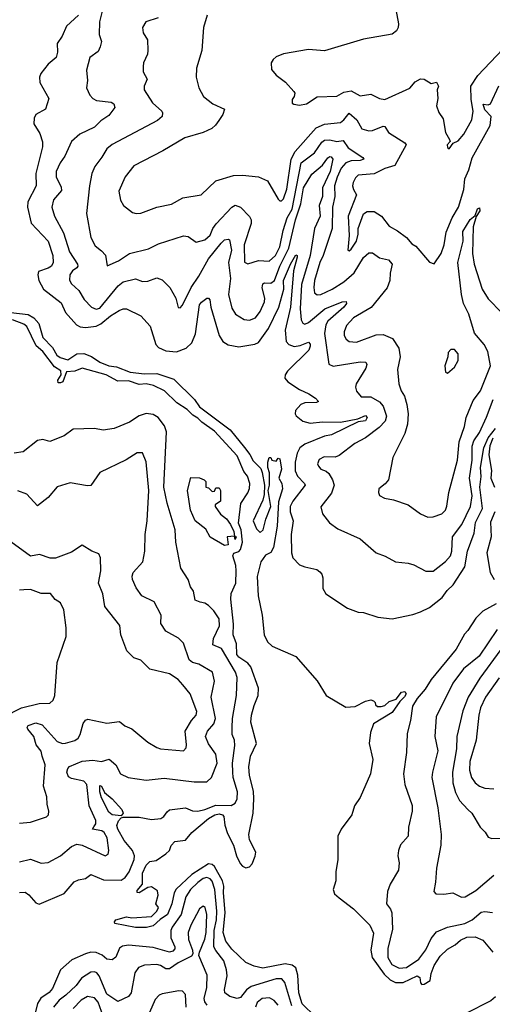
# Model space of a CAD drawing. Extents: x 1245515 to 1420776, y 606314 to 671314.
# Tile 253 of 256: x 1387025 to 1389677, y 629942 to 635468. Entities that reach past the tile are written whole.
import ezdxf

# ---------------------------------------------------------------- set-up
doc = ezdxf.new("R2010")
doc.units = 0

msp = doc.modelspace()

# ---------------------------------------------------------------- linework, layer by layer
at = {"layer": '0CON10XD'}
for points in [[(1387497.5, 635552.5), (1387473.8, 635455), (1387471.5, 635385), (1387484, 635345), (1387477.5, 635315), (1387465, 635290), (1387418, 635255), (1387400.6, 635185), (1387405.8, 635125.8), (1387399.4, 635085), (1387418.9, 635045), (1387435, 635026.5), (1387456, 635015), (1387538, 635005), (1387554.2, 634995), (1387560, 634975), (1387525, 634930), (1387479.7, 634900.3), (1387444.4, 634865), (1387363.3, 634825), (1387316.6, 634783.4), (1387278.6, 634701.4), (1387252.8, 634665), (1387229.1, 634615), (1387230, 634585), (1387257.2, 634527.2)], [(1387355, 635493.5), (1387288.2, 635431.8), (1387263.4, 635375), (1387236.1, 635335), (1387237.8, 635285), (1387230.4, 635255), (1387185, 635218.1), (1387144.6, 635165), (1387136.2, 635145), (1387137.5, 635115), (1387188.6, 635025), (1387169.4, 634965), (1387115, 634935.7), (1387105.5, 634915), (1387103.7, 634883.7), (1387138.3, 634828.3), (1387153, 634783), (1387153.9, 634755), (1387115.5, 634605), (1387118, 634535), (1387071.5, 634445), (1387068.1, 634415), (1387088.7, 634325), (1387184.6, 634225), (1387211.9, 634145), (1387212.7, 634105), (1387203.5, 634085), (1387185, 634072.9), (1387131.1, 634055), (1387127.1, 634035), (1387131.8, 634005), (1387158.2, 633955), (1387258.1, 633878.1), (1387282.7, 633825), (1387344.4, 633754.4), (1387364.3, 633744.3), (1387395, 633739.7), (1387455, 633747.9), (1387480, 633760), (1387535, 633806.4), (1387583.8, 633836.2), (1387605, 633845.8), (1387625, 633845.4), (1387705.7, 633805.7), (1387757.6, 633747.6), (1387790, 633645), (1387805, 633628.1), (1387845, 633608.8), (1387905, 633604.6), (1387960, 633625), (1387990.5, 633655), (1388011, 633705), (1388035, 633867.1), (1388045, 633882.9), (1388075, 633904.3), (1388085, 633904.2), (1388091.9, 633895), (1388097.8, 633855), (1388145, 633696), (1388165, 633660.9), (1388195, 633642.2), (1388255, 633631.2), (1388345, 633646.4), (1388365, 633655.9), (1388421.7, 633735), (1388480.2, 633855), (1388507.2, 633955), (1388506, 634005), (1388545, 634095.4), (1388575, 634148), (1388582.5, 634145), (1388582.5, 634135), (1388561.4, 634058.6), (1388545.6, 633855), (1388514.8, 633725), (1388521.4, 633661.4), (1388535.5, 633645), (1388565, 633634.3), (1388600, 633640), (1388645, 633658.2), (1388655, 633647.5), (1388656, 633635), (1388647.3, 633612.7), (1388527.1, 633495), (1388514.4, 633475), (1388513.1, 633455), (1388529.2, 633435), (1388595, 633392.8), (1388648.3, 633368.2), (1388685, 633344.4), (1388701.2, 633325), (1388691.2, 633318.8), (1388625, 633317.6), (1388602.1, 633307.9), (1388572.2, 633275), (1388571.1, 633255), (1388576.7, 633245), (1388614.3, 633215), (1388655, 633203.9), (1388725, 633211.1), (1388825, 633209.5), (1388923, 633227), (1388965, 633245.6), (1388974.6, 633235), (1388965, 633216.9), (1388925, 633211.2), (1388775, 633137.6), (1388735, 633130.2), (1388625.4, 633085), (1388598, 633065), (1388581.7, 633035), (1388570.9, 632985), (1388571, 632935), (1388584.2, 632905), (1388624, 632865), (1388627.3, 632855), (1388557.3, 632765), (1388543, 632735), (1388543.6, 632705), (1388559.5, 632655), (1388547.8, 632577.7), (1388550.3, 632475), (1388557.8, 632447.7), (1388595, 632408.4), (1388625, 632396.1), (1388692.1, 632382.1), (1388709.7, 632369.7), (1388721.2, 632355), (1388725.8, 632335.8), (1388726.2, 632275), (1388742.5, 632245), (1388865, 632164.2), (1388925, 632142), (1388955, 632140), (1389035, 632114), (1389115, 632104.4), (1389231.1, 632128.9), (1389275.3, 632144.7), (1389325, 632169.2), (1389395.3, 632225), (1389424.7, 632265), (1389457.2, 632295), (1389522.5, 632397.5), (1389537.9, 632485), (1389576.1, 632585), (1389582.4, 632645), (1389622, 632725), (1389607, 632845), (1389615.2, 632904.8), (1389610.9, 632955), (1389630.3, 633065), (1389655, 633121.9), (1389695, 633172.5)], [(1388077.6, 635492.4), (1388057.1, 635425), (1388047.5, 635295), (1388017.5, 635195), (1388015.9, 635145.9), (1388030, 635085), (1388057.3, 635037.3), (1388108.8, 634995), (1388174, 634965), (1388166, 634935), (1388142.5, 634902.5), (1388124.5, 634875.5), (1388102.5, 634857.5), (1388054.6, 634835.4), (1387952, 634805), (1387828.9, 634731.1), (1387665, 634648.1), (1387617.5, 634585), (1387581.5, 634505), (1387590, 634455), (1387608.6, 634425), (1387658.8, 634385), (1387679.3, 634379.3), (1387705, 634382.9), (1387795, 634416.2), (1387876.9, 634433.1), (1387941.4, 634468.6), (1388043.3, 634485), (1388125, 634563.1), (1388225.9, 634594.1), (1388276.1, 634596.1), (1388365.4, 634585.4), (1388415, 634564.4), (1388475, 634460), (1388485, 634450.8), (1388495, 634451.1), (1388505, 634463.1), (1388525, 634515.8), (1388549.1, 634685), (1388571.1, 634728.9), (1388689.7, 634860.3), (1388735, 634881.4), (1388825, 634891.2), (1388845, 634905.9), (1388875, 634942.7), (1388916.7, 634905), (1388945, 634855.6), (1388985, 634844.4), (1389004.6, 634845.4), (1389065, 634870.6), (1389075, 634868.6), (1389095.6, 634835), (1389186.6, 634776.6), (1389193.3, 634765), (1389130.7, 634649.3), (1389075, 634633.4), (1389015, 634602.3), (1388925, 634594.5), (1388909.7, 634580.3), (1388897.3, 634555), (1388892.7, 634535), (1388898.1, 634515)], [(1389135.6, 635525.6), (1389150, 635445), (1389149.2, 635425), (1389140, 635405), (1389115, 635385.8), (1388955, 635359.5), (1388735, 635293.8), (1388645, 635301.4), (1388505, 635276), (1388465, 635260), (1388446.7, 635245), (1388436.2, 635225), (1388438.3, 635188.3), (1388465, 635156.7), (1388517, 635117), (1388563.8, 635065), (1388568.8, 635055), (1388565, 635037.5)], [(1387802, 635478), (1387733.2, 635456.8), (1387714.3, 635425), (1387718.6, 635395), (1387741.5, 635355), (1387744.4, 635295), (1387743.1, 635275), (1387720.6, 635225), (1387718.1, 635205), (1387718.6, 635175), (1387740.6, 635135), (1387724.3, 635095), (1387724.3, 635075), (1387770.6, 635000.6), (1387822.5, 634955), (1387827.5, 634945), (1387824.4, 634925), (1387798.5, 634901.5), (1387543.2, 634766.8), (1387515, 634743.1), (1387487, 634697), (1387446, 634644), (1387429.1, 634605), (1387416.2, 634535), (1387400.9, 634380.9), (1387425, 634246.2), (1387448.7, 634198.7), (1387485, 634171.4), (1387506.1, 634146.1), (1387516.7, 634086.7), (1387580.6, 634115), (1387641.2, 634155), (1387748.8, 634181.2), (1387805, 634209.5), (1387944.3, 634254.3), (1387970.9, 634250.9), (1388015, 634218.5), (1388065, 634232.7), (1388095, 634259.4), (1388108.5, 634295), (1388127.9, 634322.1), (1388215, 634415.8), (1388235, 634427.1), (1388265, 634415.7), (1388314.2, 634364.2), (1388324.6, 634345), (1388324.7, 634324.7), (1388285.2, 634205), (1388287, 634107), (1388305, 634096.7), (1388365, 634117.1), (1388425, 634112.9), (1388460, 634145), (1388485, 634192.7), (1388504.5, 634285), (1388526.7, 634355), (1388553.5, 634405), (1388605, 634665.3), (1388679.1, 634720.9), (1388720.1, 634779.9), (1388735, 634792.3), (1388765, 634794), (1388805, 634784.7), (1388840.4, 634790.4), (1388868.3, 634748.3), (1388950, 634695), (1388955.8, 634685), (1388935, 634677.2), (1388885, 634676.3), (1388855, 634663.9), (1388828.9, 634635), (1388805.9, 634584.1), (1388792.4, 634535), (1388793.7, 634475), (1388780.4, 634415), (1388779.1, 634295), (1388728, 634145), (1388708.7, 634105), (1388680, 634005), (1388675.3, 633965), (1388679.5, 633935), (1388695, 633922.9), (1388715, 633924.7), (1388779.1, 633955), (1388845, 633997.3), (1388902.9, 634047.2), (1388955, 634132.5), (1388985, 634158.6), (1389005, 634159.2), (1389045, 634132.2), (1389095, 634120.8), (1389115.5, 634095), (1389103.8, 634045), (1389103.1, 634005), (1389086.7, 633963.3), (1388997.6, 633852.4), (1388899.2, 633795), (1388859.2, 633750.8), (1388846.2, 633716.2), (1388846.9, 633695), (1388857.5, 633675), (1388875, 633661.8), (1388915, 633658.2), (1389025, 633699.2), (1389065, 633701.1), (1389117.8, 633677.8), (1389153.1, 633625), (1389159.4, 633575), (1389145.7, 633505), (1389152.9, 633425), (1389166.7, 633385), (1389185.4, 633355), (1389197.3, 633307.3), (1389205.5, 633255), (1389202, 633198), (1389186.7, 633145), (1389119.7, 633010.3), (1389094.3, 632885.7), (1389077, 632863), (1389041.2, 632835), (1389038, 632815), (1389045, 632797.5), (1389071.7, 632781.7), (1389122.7, 632772.7), (1389205, 632745.7), (1389274.5, 632694.5), (1389315, 632675.6), (1389345, 632677.5), (1389395, 632694.6), (1389415.5, 632715), (1389422.9, 632737.1), (1389432.5, 632815), (1389482.3, 632995), (1389492, 633098), (1389521.8, 633185), (1389530.9, 633235), (1389569.2, 633330.8), (1389611.1, 633385), (1389668, 633525), (1389652.9, 633605), (1389630.8, 633645), (1389577.9, 633707.9), (1389544.8, 633815), (1389516.2, 633875), (1389504.3, 633925), (1389483.3, 634105), (1389513.8, 634225), (1389511.4, 634278.6), (1389553.3, 634346.7), (1389580.3, 634369.7), (1389595, 634406.9), (1389605, 634412.5), (1389607.2, 634395), (1389587.3, 634362.7), (1389570, 634305), (1389566, 634156), (1389575.9, 634095), (1389620.4, 633955), (1389655, 633900.6), (1389731.7, 633821.7)], [(1388565, 635037.5), (1388555, 635020), (1388555, 635000), (1388563.3, 634993.3), (1388595, 634988.8), (1388635, 634995.8), (1388695, 635035.6), (1388805, 635038.2), (1388845, 635061.2), (1388885, 635069.2), (1388935, 635040), (1388995, 635050), (1389045, 635025.5), (1389075, 635020.9), (1389215, 635084.5), (1389245, 635118.2), (1389275, 635135.4), (1389295, 635134.3), (1389335, 635110), (1389365, 635118), (1389375.7, 635095), (1389368, 635075), (1389372.5, 635025), (1389363.8, 634985), (1389377.3, 634947.3), (1389400.9, 634910.9), (1389414.2, 634834.2), (1389437.5, 634795), (1389440, 634785), (1389423.3, 634765), (1389425, 634750), (1389435, 634742.5), (1389457.5, 634775), (1389485, 634787.5), (1389517.5, 634825), (1389563.3, 634905), (1389569.2, 634955), (1389559.3, 635019.3), (1389556.6, 635095), (1389595.2, 635154.8), (1389737.2, 635302.8)], [(1388898.1, 634515), (1388914.4, 634485), (1388869.1, 634365), (1388873.8, 634256.2), (1388867.5, 634175), (1388875, 634171.2), (1388885, 634180), (1388914.5, 634225), (1388925, 634263.3), (1388925.2, 634295), (1388955, 634378.1), (1388975, 634392.2), (1389015, 634391.5), (1389055.7, 634365), (1389098.9, 634308.9), (1389145, 634283.5), (1389195, 634244.5), (1389225, 634210), (1389247.5, 634197.5), (1389325, 634106.7), (1389351.7, 634098.3), (1389390, 634155), (1389407.5, 634205), (1389419.2, 634275), (1389452.6, 634355), (1389488.3, 634415), (1389517.9, 634515), (1389522.4, 634575), (1389546.3, 634625), (1389565, 634692.5), (1389665.1, 634874.9), (1389670.8, 634925), (1389635, 634962.4), (1389626, 634994), (1389655, 634989.4), (1389668, 634995), (1389713.8, 635096.2)], [(1387257.2, 634527.2), (1387260, 634510), (1387214, 634456), (1387205.4, 634415), (1387220.4, 634365), (1387271.3, 634271.3), (1387305.4, 634165), (1387350.3, 634095), (1387352.3, 634085), (1387345.4, 634075), (1387322.3, 634057.7), (1387306.5, 634035), (1387305, 634006.2), (1387315, 633984.6), (1387357.8, 633947.8), (1387387.5, 633897.5), (1387428.1, 633855), (1387455, 633842.9), (1387475, 633849.1), (1387578.3, 633975), (1387605, 633995.9), (1387675, 634012.7), (1387715, 633999.1), (1387745, 633999.5), (1387795, 634018.9), (1387825, 634008.5), (1387866.9, 633965), (1387900.8, 633905), (1387915, 633853.3), (1387925, 633850), (1387938.6, 633865), (1387987.6, 633965), (1388031.1, 634028.9), (1388084.9, 634125.1), (1388155, 634214), (1388175, 634232.3), (1388195, 634236.2), (1388202.2, 634232.2), (1388214.4, 634175), (1388197.1, 634105), (1388207.8, 634015), (1388196.7, 633925), (1388215, 633848.8), (1388235.4, 633815.4), (1388285, 633785.7), (1388315, 633780.6), (1388348.6, 633795), (1388375, 633830), (1388399.1, 633885), (1388400.9, 633905), (1388386.2, 633963.8), (1388389.6, 633985), (1388398.1, 633991.9), (1388435, 633988.8), (1388454.2, 634005), (1388484.3, 634085), (1388535.6, 634185), (1388573.8, 634345), (1388603.4, 634435), (1388618.4, 634525), (1388665, 634601.1), (1388725, 634651.9), (1388755, 634692.1), (1388765, 634699.7), (1388772.2, 634697.8), (1388781.9, 634685), (1388767.7, 634615), (1388724.1, 634525), (1388723.8, 634475), (1388705.5, 634425), (1388711.1, 634365), (1388679.6, 634295), (1388654.3, 634145), (1388607.5, 633982.5), (1388598.9, 633845), (1388605, 633783.8), (1388614.1, 633764.1), (1388625, 633758.5), (1388645, 633767.7), (1388737.9, 633845), (1388835, 633884.4), (1388856.5, 633886.5), (1388859.5, 633875), (1388844.5, 633855), (1388755.3, 633775), (1388743.3, 633755), (1388735.8, 633705.8), (1388760.8, 633535), (1388785, 633523.5), (1388935, 633547.2), (1388966.9, 633545), (1388973, 633533), (1388967.6, 633512.4), (1388913.6, 633425), (1388910, 633405), (1388915, 633383.3), (1388940.9, 633350.9), (1388995, 633351.2), (1389043.4, 633323.4), (1389065, 633298.6), (1389083.2, 633243.2), (1389075.9, 633214.1), (1389041.7, 633178.3), (1388965, 633121.2), (1388905, 633090), (1388818.1, 633021.9), (1388795, 633012.2), (1388734.2, 633014.2), (1388705, 633000), (1388697.1, 632975), (1388701.7, 632961.7), (1388715, 632946), (1388745, 632934), (1388760.3, 632920.3), (1388781.4, 632885), (1388789.4, 632855), (1388775, 632811.2), (1388715.9, 632734.1), (1388724.2, 632695), (1388763.5, 632643.5), (1388810.7, 632610.7), (1388935, 632554.2), (1389025.8, 632475.8), (1389076.8, 632456.8), (1389135, 632424.2), (1389205, 632417.5), (1389237.9, 632407.9), (1389305, 632372.2), (1389345, 632371.9), (1389415, 632427.3), (1389442.2, 632457.8), (1389450, 632485), (1389453.2, 632565), (1389505.4, 632635), (1389555.7, 632735), (1389564.8, 632795), (1389548.6, 632895), (1389564.9, 632995), (1389563.8, 633075), (1389574, 633105), (1389605, 633151.6), (1389643.9, 633236.1), (1389683, 633337)], [(1386975, 633824.1), (1387072.8, 633812.8), (1387105.2, 633795.2), (1387133.2, 633763.2), (1387155, 633683.4), (1387208.6, 633628.6), (1387234.1, 633584.1), (1387251.8, 633571.8), (1387295, 633559.6), (1387345, 633592), (1387385, 633593.9), (1387428.2, 633578.2), (1387475, 633546.3), (1387525, 633525.8), (1387568.9, 633518.9), (1387645, 633490.4), (1387725, 633480.7), (1387795, 633481.8), (1387891, 633451), (1388005.9, 633335.9), (1388035, 633295.3), (1388205.7, 633165.7), (1388287.5, 633067.5), (1388317.5, 633027.5), (1388335, 632991.8), (1388379.2, 632949.2), (1388386.6, 632926.6), (1388398.6, 632855), (1388397.1, 632802.9), (1388388.9, 632771.1), (1388334.7, 632655), (1388355, 632609.4), (1388375, 632588.8), (1388392, 632605), (1388405.9, 632664.1), (1388433.8, 632735), (1388418.8, 632825), (1388426.2, 632855), (1388426.7, 632925), (1388417.5, 632955), (1388417.5, 632985), (1388425, 633010), (1388435, 633010), (1388440, 632995), (1388465, 632990), (1388475, 633007.5), (1388485, 633002.5), (1388493.5, 632945), (1388478.8, 632895), (1388496.2, 632865), (1388499.1, 632835), (1388477.4, 632762.6), (1388470.2, 632625), (1388449.5, 632505), (1388435, 632478.1), (1388405, 632462.5), (1388377.5, 632425), (1388357.4, 632342.6), (1388364.2, 632235), (1388385.4, 632125.4), (1388397.8, 632015), (1388415.5, 631975.5), (1388441.5, 631951.5), (1388575, 631892.9), (1388695, 631757.5), (1388744.7, 631674.7), (1388855, 631608.5), (1388907.1, 631612.9), (1388965, 631643.3), (1388995, 631650), (1389010, 631645), (1389020, 631635), (1389021.7, 631621.7), (1389033, 631613), (1389053.3, 631613.3), (1389075, 631618.8), (1389099.4, 631640.6), (1389137.5, 631655), (1389167.3, 631692.7), (1389186.9, 631696.9), (1389193.1, 631685), (1389185, 631666.4), (1389159, 631641), (1389115, 631578.5), (1389011.2, 631515), (1388993.5, 631466.5), (1388986.8, 631405), (1389006.6, 631315), (1388994.6, 631235), (1388935, 631102), (1388904.4, 631055), (1388888.8, 631005), (1388829.7, 630925), (1388810.7, 630885), (1388810.3, 630755), (1388800, 630685), (1388800, 630635), (1388784.6, 630585), (1388791.6, 630561.6), (1388818.6, 630538.6), (1388898.3, 630478.3), (1388989.6, 630385), (1389010.5, 630340.5), (1388995.7, 630245), (1389003.9, 630205), (1389071.4, 630111.4), (1389105, 630079), (1389135, 630063.2), (1389177, 630063), (1389255, 630100.9), (1389271.1, 630091.1), (1389275, 630062.5), (1389282.3, 630052.3), (1389295, 630054), (1389327.9, 630075), (1389334.1, 630115), (1389351, 630159), (1389385, 630211.6), (1389425, 630251.1), (1389469.2, 630275), (1389499.1, 630300.9), (1389535, 630317.5), (1389580.9, 630320.9), (1389625, 630302.2), (1389679.7, 630235)], [(1388682.5, 629872.5), (1388610.8, 629945), (1388591.3, 630005), (1388586.7, 630105), (1388575, 630145.4), (1388555, 630160.3), (1388515, 630168.1), (1388390, 630145), (1388341.2, 630155), (1388295, 630176.2), (1388215, 630251.3), (1388181.8, 630295), (1388167.1, 630345), (1388178.5, 630455), (1388168.3, 630568.3), (1388169.9, 630605), (1388163.4, 630635), (1388118.3, 630715), (1388105, 630727.1), (1388085, 630729.4), (1387990.8, 630669.2), (1387902.5, 630587.5), (1387892, 630568), (1387879.3, 630505), (1387853.9, 630445), (1387812.8, 630417.2), (1387775, 630381.1), (1387737.4, 630372.6), (1387675, 630373.3), (1387560, 630395), (1387557.1, 630405), (1387565, 630415.5), (1387625, 630433.1), (1387655, 630426.4), (1387765, 630434.7), (1387795.5, 630465), (1387803.8, 630485), (1387790, 630505), (1387802.5, 630555), (1387798.3, 630578.3), (1387765, 630600), (1387745, 630596.7), (1387695, 630566.7), (1387685, 630570), (1387685, 630580), (1387714.4, 630615.6), (1387715, 630677.5), (1387735, 630722), (1387755, 630743.3), (1387791.7, 630748.3), (1387845, 630786.7), (1387866.1, 630803.9), (1387875, 630832.5), (1387896.7, 630855), (1387955, 630862.9), (1387990.6, 630905), (1388084.8, 630985), (1388120.8, 631005), (1388145, 631010.3), (1388162.8, 631005), (1388170.5, 630995), (1388176.2, 630946.2), (1388190.6, 630900.6), (1388225.2, 630835.2), (1388242.2, 630775), (1388262.4, 630732.4), (1388276, 630716), (1388295, 630707.3), (1388315, 630713.6), (1388329.6, 630730.4), (1388347.3, 630772.7), (1388349.6, 630795), (1388315.6, 630865), (1388310.6, 630895), (1388335.7, 631015), (1388339.5, 631095), (1388337.1, 631137.1), (1388314.5, 631225.5), (1388310.4, 631275), (1388320, 631335), (1388354, 631405), (1388322.6, 631525), (1388325.3, 631565), (1388341, 631619), (1388362.5, 631675), (1388364.4, 631715.6), (1388322.1, 631835), (1388305.5, 631855.5), (1388255, 631889.2), (1388243.3, 631905), (1388241.2, 631965), (1388223.2, 632015), (1388224.3, 632075), (1388210, 632215), (1388212.7, 632247.3), (1388237.5, 632305), (1388240.8, 632375), (1388238.8, 632405), (1388220.7, 632459.3), (1388227, 632473), (1388255, 632483.3), (1388265, 632494), (1388275.2, 632535), (1388268.6, 632605), (1388252.2, 632642.2), (1388266.7, 632753.3), (1388305, 632812.5), (1388315, 632836.2), (1388316.5, 632865), (1388304, 632905), (1388282.8, 632932.8), (1388245, 633020.4), (1388117.6, 633157.6), (1388048.2, 633208.2), (1388025, 633232.1), (1387997.5, 633247.5), (1387965, 633280.8), (1387907.3, 633317.3), (1387838.2, 633385), (1387776.9, 633415), (1387735, 633424.7), (1387695, 633420.6), (1387635, 633441.3), (1387575, 633439.3), (1387510.6, 633475), (1387375, 633511.2), (1387334.4, 633495.6), (1387287.7, 633492.3), (1387267.1, 633435), (1387255, 633428.8), (1387240.2, 633430.2), (1387238.5, 633445), (1387258.1, 633475), (1387256.3, 633496.3), (1387220, 633520), (1387155.5, 633605.5), (1387117.9, 633637.9), (1387065, 633745.4), (1387048.6, 633758.6), (1386985, 633782.5)], [(1389425, 633483.3), (1389465, 633516.7), (1389485.8, 633555), (1389485, 633592.5), (1389465, 633616.2), (1389445, 633616.7), (1389430, 633600), (1389428, 633575), (1389410, 633525), (1389415, 633490), (1389425, 633483.3)], [(1387025, 630569.8), (1387055, 630570.2), (1387076.8, 630556.8), (1387115, 630510.9), (1387135, 630503.6), (1387275, 630563.2), (1387331.5, 630628.5), (1387355, 630640.6), (1387395, 630647.9), (1387425, 630670), (1387495, 630641.1), (1387595, 630639.2), (1387617.2, 630652.8), (1387639.5, 630685), (1387667.5, 630755), (1387669.1, 630775), (1387657.5, 630805), (1387611.3, 630861.3), (1387576.7, 630925), (1387570.5, 630945), (1387579.6, 630970.4), (1387595, 630988.8), (1387605, 630991.5), (1387695, 630991.8), (1387765, 630977.9), (1387816.3, 630983.7), (1387834.4, 630995), (1387852.5, 631022.5), (1387865, 631032.5), (1387955, 631043.5), (1387995, 631028.2), (1388025, 631025.9), (1388065, 631034.8), (1388125, 631059.3), (1388211.8, 631058.2), (1388235, 631070.8), (1388246.1, 631095), (1388247.1, 631135), (1388223.8, 631213.8), (1388220.4, 631245), (1388219.3, 631295), (1388233.4, 631393.4), (1388230, 631425), (1388217.5, 631455), (1388216.7, 631495), (1388218.9, 631545), (1388241.6, 631675), (1388245.8, 631775.8), (1388235.4, 631805), (1388158.1, 631938.1), (1388109.4, 631959.4), (1388113.6, 631995), (1388146.8, 632065), (1388144.5, 632105), (1388115, 632150), (1388085, 632180.6), (1388065, 632193.1), (1388037.8, 632197.8), (1388009.3, 632209.3), (1388000.6, 632260.6), (1387982.9, 632285), (1387970, 632325), (1387928.9, 632388.9), (1387900.7, 632535), (1387898.4, 632605), (1387852.9, 632755), (1387834.5, 632845), (1387849.3, 633155), (1387837.7, 633187.7), (1387802.5, 633235), (1387775, 633252.7), (1387735, 633257.9), (1387695, 633244.4), (1387641.7, 633208.3), (1387555, 633173.3), (1387493.4, 633163.4), (1387445, 633173.1), (1387325, 633170), (1387275, 633131.4), (1387195, 633100), (1387155, 633110.8), (1387125, 633106.5), (1387045, 633042.9), (1386995, 633035.5)], [(1389681.2, 633118.8), (1389663.5, 633076.5), (1389657, 633025), (1389672.6, 632937.4), (1389670, 632895), (1389689.2, 632845)], [(1387025, 630740.9), (1387085, 630755.6), (1387145, 630734.4), (1387185, 630738.1), (1387255, 630774.5), (1387315, 630826.9), (1387345, 630839.5), (1387375, 630833.9), (1387505.7, 630774.3), (1387522, 630785), (1387525.5, 630804.5), (1387515.9, 630875), (1387499.6, 630905), (1387486.5, 630915), (1387434.6, 630924.6), (1387441.9, 630938.1), (1387451.9, 630955), (1387452.6, 630972.6), (1387414.2, 631055), (1387401.4, 631175), (1387384.8, 631194.8), (1387315, 631209.2), (1387298.2, 631218.2), (1387290.1, 631245), (1387294.6, 631265.4), (1387303.9, 631276.1), (1387375, 631305.6), (1387435, 631311.9), (1387485, 631304.5), (1387527.7, 631317.7), (1387565, 631286), (1387590, 631235), (1387634.5, 631214.5), (1387735, 631198.8), (1387835, 631211.2), (1388005, 631190), (1388075, 631191.1), (1388101.1, 631215), (1388134, 631295), (1388125.4, 631345), (1388085, 631403.3), (1388067.8, 631445), (1388078.9, 631475), (1388114.4, 631515.6), (1388123.1, 631545), (1388100, 631665), (1388117.5, 631755), (1388107.3, 631805), (1388031.2, 631851.2), (1387995, 631860.5), (1387976.1, 631875), (1387945, 631968), (1387917.2, 631997.2), (1387845.6, 632035), (1387818, 632078), (1387818.2, 632125), (1387779.8, 632199.8), (1387710, 632235), (1387679.1, 632279.1), (1387657.5, 632325), (1387655.8, 632345), (1387662.5, 632365), (1387715.7, 632425), (1387727.3, 632485), (1387728.7, 632578.7), (1387741.2, 632655), (1387749.2, 632825), (1387734.4, 632985.6), (1387715, 633037.5), (1387685, 633037.5), (1387623, 632997), (1387475, 632925.7), (1387425, 632854), (1387405, 632850.8), (1387307.9, 632867.9), (1387235, 632845.6), (1387185, 632786), (1387125, 632740), (1387065.4, 632805.4), (1387015, 632822.9)], [(1388175, 632517.5), (1388095, 632563.8), (1388069.3, 632609.3), (1388010, 632655), (1387983.8, 632715), (1387966.2, 632825), (1387985, 632897.5), (1388035, 632896.7), (1388060, 632885), (1388070, 632875), (1388070, 632845), (1388085, 632840), (1388105, 632820), (1388118.3, 632821.7), (1388125, 632840), (1388145, 632840), (1388152.5, 632825), (1388152.5, 632765), (1388122.5, 632745), (1388122.5, 632735), (1388152.3, 632692.3), (1388185, 632666.7), (1388208.8, 632635), (1388227.5, 632595), (1388230, 632570), (1388240, 632565), (1388235, 632550), (1388230, 632570), (1388190, 632565), (1388195, 632520), (1388175, 632517.5)], [(1389690.6, 632705), (1389666.9, 632646.9), (1389670.4, 632565), (1389645.9, 632475), (1389664.8, 632364.8), (1389687.5, 632325)], [(1387025, 630957.5), (1387085, 630963.5), (1387175.6, 630994.4), (1387186, 631005), (1387188.6, 631025), (1387178.6, 631065), (1387176.9, 631106.9), (1387158.1, 631165), (1387167.3, 631285), (1387151.2, 631335), (1387145, 631362.5), (1387118.1, 631398.1), (1387104.2, 631445), (1387070.2, 631485), (1387066.8, 631495), (1387072.9, 631507.1), (1387115, 631520.9), (1387150.4, 631510.4), (1387235, 631416.7), (1387264.5, 631405.5), (1387283, 631407), (1387335, 631421.5), (1387352.9, 631435), (1387364.4, 631455), (1387381.7, 631518.3), (1387395, 631536.2), (1387407.7, 631542.3), (1387515, 631519.1), (1387585, 631528.6), (1387616, 631505), (1387655, 631488.1), (1387745, 631412.5), (1387795, 631382.2), (1387815, 631375.6), (1387945, 631364.4), (1387958.8, 631381.2), (1387962.1, 631397.9), (1387954.3, 631475), (1387989.2, 631535), (1388014.6, 631565), (1388018.7, 631585), (1387981.3, 631685), (1387941.1, 631735), (1387914.1, 631764.1), (1387866.7, 631796.7), (1387755, 631822.2), (1387705, 631873.1), (1387665, 631885.7), (1387626.5, 631925), (1387593.1, 632015), (1387587.9, 632067.9), (1387502.3, 632175), (1387491.2, 632245), (1387468.2, 632305), (1387479.6, 632375), (1387478.3, 632448.3), (1387469.1, 632469.1), (1387430, 632485), (1387375, 632518.8), (1387315, 632479.2), (1387225.3, 632444.7), (1387196.2, 632445), (1387135.5, 632465.5), (1387085, 632456.9), (1386975, 632538.1)], [(1386935.8, 631555), (1387035, 631605.8), (1387135, 631629.2), (1387195, 631631.4), (1387212.2, 631647.8), (1387223.3, 631675), (1387235, 631860), (1387286.9, 632005), (1387286.9, 632055), (1387273.1, 632155), (1387255, 632194), (1387224.5, 632214.5), (1387197.8, 632247.8), (1387145, 632247.8), (1387085, 632270), (1387048.5, 632268.5), (1387025, 632265.3)], [(1389699.9, 632190.1), (1389625, 632148.9), (1389585, 632109.1), (1389540.5, 632039.5), (1389520.8, 632019.2), (1389473.6, 631935), (1389333.5, 631765), (1389300.4, 631709.6), (1389255, 631658.2), (1389230, 631615), (1389218.7, 631535), (1389198.9, 631461.1), (1389196.2, 631355), (1389179.6, 631235), (1389187.1, 631175), (1389226.9, 631056.9), (1389228.5, 631025), (1389206.9, 630935), (1389205.8, 630885), (1389162.7, 630837.3), (1389150, 630805), (1389147.5, 630775), (1389155.6, 630735), (1389150.6, 630695), (1389104.5, 630615.5), (1389089.4, 630575), (1389084.5, 630505), (1389106.6, 630475)], [(1389704.2, 632045.8), (1389602.9, 631895), (1389516.2, 631823.8), (1389455, 631743.6), (1389362.3, 631555), (1389354.6, 631445), (1389372.1, 631365), (1389341.1, 631245), (1389338.7, 631215), (1389372.2, 631045), (1389390, 630895), (1389388.2, 630835), (1389363.3, 630705), (1389358, 630628), (1389350, 630575), (1389361.2, 630561.2), (1389405, 630559.2), (1389455, 630568.1), (1389505, 630542.9), (1389525, 630545.6), (1389585, 630581.2), (1389685, 630666.7)], [(1389725, 631933.3), (1389607.5, 631772.5), (1389542.8, 631665), (1389511.5, 631588.5), (1389479.2, 631445), (1389475.7, 631375.7), (1389454.8, 631245.2), (1389456.2, 631185), (1389470.7, 631130.7), (1389494, 631085), (1389539.4, 631035), (1389562, 631015), (1389610, 630935), (1389637.5, 630907.5), (1389655, 630878.8), (1389675, 630871.4), (1389735, 630874.3)], [(1389715, 631774), (1389639.8, 631665), (1389611.6, 631605), (1389601.6, 631565), (1389587.1, 631425), (1389550.3, 631305), (1389548.5, 631255), (1389560, 631215), (1389580.9, 631185), (1389605, 631165.4), (1389635, 631153.8), (1389685, 631151.1)], [(1387595, 630998.6), (1387545, 631004.3), (1387525, 631020.3), (1387485, 631100), (1387474.7, 631135), (1387475, 631170), (1387485, 631166.7), (1387500.9, 631130.9), (1387545, 631094.6), (1387598, 631035), (1387606.2, 631015), (1387595, 630998.6)], [(1388552.2, 629932.2), (1388514, 630064), (1388495.5, 630085), (1388465, 630084.3), (1388325, 630040.8), (1388297.8, 630022.2), (1388265, 629979.2), (1388245.3, 629974.7), (1388205, 629985.3), (1388176.3, 630006.3), (1388173.6, 630025), (1388188.9, 630101.1), (1388186, 630135), (1388170, 630185), (1388125, 630242.8), (1388115.5, 630265), (1388116.4, 630355), (1388129, 630415), (1388131.1, 630465), (1388120.4, 630585), (1388105, 630633.2), (1388094.5, 630645), (1388075, 630653.2), (1388055, 630647.3), (1388025, 630624.3), (1387984.3, 630585), (1387957.7, 630545), (1387930.8, 630445), (1387881.2, 630375), (1387873.3, 630355), (1387872.7, 630315), (1387896.2, 630265), (1387896.2, 630253.8), (1387885, 630240.2), (1387865, 630234.8), (1387775, 630260.5), (1387635, 630273.7), (1387602.6, 630267.4), (1387585, 630256.4), (1387564.1, 630205.9), (1387545, 630191.1), (1387515, 630195.6), (1387487.9, 630217.9), (1387455, 630232.5), (1387425, 630234.2), (1387394.2, 630225), (1387318, 630192), (1387255, 630135.6), (1387210.1, 630029.9), (1387191.3, 630008.7), (1387143.7, 629976.3), (1387125, 629946.5), (1387100.2, 629845)], [(1388077, 629937), (1388063.3, 629955), (1388061.2, 629975), (1388075.2, 630035), (1388077.3, 630105), (1388031.4, 630215), (1388034.2, 630235), (1388065, 630306.7), (1388071.3, 630345), (1388074.7, 630444.7), (1388065.8, 630485.8), (1388055, 630493.1), (1388033.4, 630476.6), (1387984.7, 630385), (1387970.3, 630345), (1387972.2, 630305), (1387994.6, 630245), (1387996, 630225), (1387988.8, 630211.2), (1387915, 630174.7), (1387865, 630140), (1387845, 630140.5), (1387815, 630160), (1387795, 630164.7), (1387725, 630160.4), (1387691.6, 630148.4), (1387671.5, 630118.5), (1387650.4, 630005), (1387635, 629985.5), (1387575, 629956.4), (1387515, 629998.2), (1387472, 630102), (1387458, 630118), (1387445, 630124.1), (1387425, 630122.7), (1387372.6, 630087.4), (1387342.3, 630047.7), (1387285, 629991.9), (1387246.7, 629965), (1387215, 629926.2)], [(1389106.6, 630475), (1389113, 630455), (1389116.5, 630363.5), (1389091.1, 630255), (1389090.2, 630205), (1389113.9, 630165), (1389155, 630144.2), (1389195, 630148.7), (1389265, 630195.7), (1389305, 630246.7), (1389335, 630310.4), (1389365, 630348.2), (1389425, 630373.9), (1389523.5, 630395), (1389563.5, 630416.5), (1389615, 630458.8), (1389635, 630463.2), (1389677.5, 630457.5)], [(1387960, 629925), (1387955, 629996), (1387938, 630015), (1387917.4, 630017.4), (1387825, 630001.1), (1387807.1, 629992.9), (1387785, 629969.2), (1387753.9, 629896.1)], [(1387494, 629875), (1387465, 629952.9), (1387445, 629978.5), (1387405, 629984.6), (1387370.7, 629965), (1387325, 629918.7)], [(1388475, 629937.3), (1388453.8, 629963.8), (1388427.5, 629977.5), (1388385, 629973.4), (1388357.8, 629952.2), (1388349, 629925)], [(1389695.7, 629984.3), (1389669.4, 629960.6), (1389529.4, 629890.6), (1389479.8, 629805), (1389454.3, 629695), (1389448.9, 629635), (1389455.3, 629615.3), (1389475, 629592.5), (1389495, 629580), (1389515, 629580), (1389595, 629636.7), (1389679.9, 629730.1)]]:
    msp.add_lwpolyline(points, dxfattribs=at)

doc.saveas('drawing.dxf')
